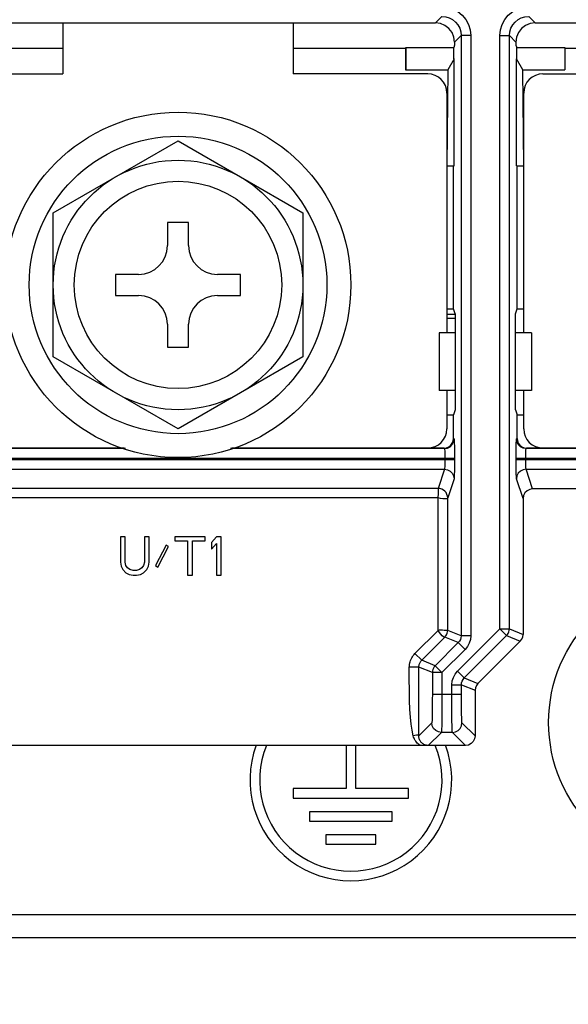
# Model space of a CAD drawing. Extents: x 29 to 410, y 35 to 287.
# Tile 32 of 46: x 268 to 278, y 98 to 116. Entities that reach past the tile are written whole.
import ezdxf

# ---------------------------------------------------------------- set-up
doc = ezdxf.new("R2010")
doc.units = 0
doc.header["$LTSCALE"] = 23.1
doc.layers.get('0').update_dxf_attribs({"linetype": 'CONTINUOUS'})
doc.layers.add('ALL_DIM', color=7, linetype='CONTINUOUS')
doc.dimstyles.get("Standard").update_dxf_attribs({"dimtxt": 2.5, "dimasz": 2.5, "dimexe": 1.25, "dimexo": 0.625, "dimtad": 1, "dimcen": 2.5, "dimazin": 3, "dimtfac": 1, "dimtmove": 0, "dimatfit": 3})

# ---------------------------------------------------------------- blocks, each defined once
blk = doc.blocks.new('_OPEN')
at = {"color": 0, "linetype": 'BYBLOCK'}
for p, q in [((0, 0), (-1, 0.25)), ((-1, -0.25), (0, 0)), ((-1, 0), (0, 0))]:
    blk.add_line(p, q, dxfattribs=at)
blk = doc.blocks.new('*D14')
at = {"layer": 'ALL_DIM', "color": 2, "linetype": 'CONTINUOUS'}
for p, q in [((237.052, 110.441), (237.052, 76.845)), ((293.692, 110.441), (293.692, 76.845)), ((237.052, 77.845), (265.372, 77.845)), ((293.692, 77.845), (265.372, 77.845))]:
    blk.add_line(p, q, dxfattribs=at)
at = {"layer": 'ALL_DIM', "color": 2, "linetype": 'CONTINUOUS', "xscale": 2, "yscale": 2, "zscale": 2, "rotation": 180}
blk.add_blockref('_OPEN', (237.052, 77.845), dxfattribs=at)
at = {"layer": 'ALL_DIM', "color": 2, "linetype": 'CONTINUOUS', "xscale": 2, "yscale": 2, "zscale": 2}
blk.add_blockref('_OPEN', (293.692, 77.845), dxfattribs=at)
blk = doc.blocks.new('*D15')
at = {"layer": 'ALL_DIM', "color": 2, "linetype": 'CONTINUOUS'}
for p, q in [((254.044, 123.893), (254.044, 83.091)), ((288.028, 123.893), (288.028, 83.091)), ((254.044, 84.091), (271.036, 84.091)), ((288.028, 84.091), (271.036, 84.091))]:
    blk.add_line(p, q, dxfattribs=at)
at = {"layer": 'ALL_DIM', "color": 2, "linetype": 'CONTINUOUS', "xscale": 2, "yscale": 2, "zscale": 2, "rotation": 180}
blk.add_blockref('_OPEN', (254.044, 84.091), dxfattribs=at)
at = {"layer": 'ALL_DIM', "color": 2, "linetype": 'CONTINUOUS', "xscale": 2, "yscale": 2, "zscale": 2}
blk.add_blockref('_OPEN', (288.028, 84.091), dxfattribs=at)
blk = doc.blocks.new('*D18')
at = {"layer": 'ALL_DIM', "color": 2, "linetype": 'CONTINUOUS'}
for p, q in [((250.15, 102.37), (250.15, 89.404)), ((280.594, 102.37), (280.594, 89.404)), ((250.15, 90.404), (265.372, 90.404)), ((280.594, 90.404), (265.372, 90.404))]:
    blk.add_line(p, q, dxfattribs=at)
at = {"layer": 'ALL_DIM', "color": 2, "linetype": 'CONTINUOUS', "xscale": 2, "yscale": 2, "zscale": 2, "rotation": 180}
blk.add_blockref('_OPEN', (250.15, 90.404), dxfattribs=at)
at = {"layer": 'ALL_DIM', "color": 2, "linetype": 'CONTINUOUS', "xscale": 2, "yscale": 2, "zscale": 2}
blk.add_blockref('_OPEN', (280.594, 90.404), dxfattribs=at)
blk = doc.blocks.new('*D33')
at = {"layer": 'ALL_DIM', "color": 2, "linetype": 'CONTINUOUS'}
for p, q in [((230.857, 103.06), (230.857, 201.911)), ((291.133, 160.959), (291.133, 201.911)), ((230.857, 200.911), (260.995, 200.911)), ((291.133, 200.911), (260.995, 200.911))]:
    blk.add_line(p, q, dxfattribs=at)
at = {"layer": 'ALL_DIM', "color": 2, "linetype": 'CONTINUOUS', "xscale": 2, "yscale": 2, "zscale": 2, "rotation": 180}
blk.add_blockref('_OPEN', (230.857, 200.911), dxfattribs=at)
at = {"layer": 'ALL_DIM', "color": 2, "linetype": 'CONTINUOUS', "xscale": 2, "yscale": 2, "zscale": 2}
blk.add_blockref('_OPEN', (291.133, 200.911), dxfattribs=at)
blk = doc.blocks.new('*D34')
at = {"layer": 'ALL_DIM', "color": 2, "linetype": 'CONTINUOUS'}
for p, q in [((230.857, 103.06), (230.857, 207.702)), ((290.234, 201.948), (290.234, 207.702)), ((230.857, 206.702), (260.545, 206.702)), ((290.234, 206.702), (260.545, 206.702)), ((290.234, 164.556), (290.234, 199.821))]:
    blk.add_line(p, q, dxfattribs=at)
at = {"layer": 'ALL_DIM', "color": 2, "linetype": 'CONTINUOUS', "xscale": 2, "yscale": 2, "zscale": 2, "rotation": 180}
blk.add_blockref('_OPEN', (230.857, 206.702), dxfattribs=at)
at = {"layer": 'ALL_DIM', "color": 2, "linetype": 'CONTINUOUS', "xscale": 2, "yscale": 2, "zscale": 2}
blk.add_blockref('_OPEN', (290.234, 206.702), dxfattribs=at)

msp = doc.modelspace()

# ---------------------------------------------------------------- linework, layer by layer
at = {"color": 7, "linetype": 'CONTINUOUS'}
for p, q in [((266.292, 116.274), (275.78, 116.274)), ((268.912, 116.274), (268.912, 115.335)), ((273.16, 116.274), (273.16, 115.335)), ((275.901, 116.394), (275.78, 116.274)), ((277.5, 116.394), (277.62, 116.274)), ((277.62, 116.274), (287.108, 116.274)), ((276.255, 116.04), (276.134, 115.92)), ((276.134, 115.92), (276.134, 115.866)), ((276.432, 116.04), (276.255, 116.04)), ((276.255, 116.04), (276.255, 104.967)), ((276.432, 116.04), (276.432, 104.967)), ((276.969, 116.04), (277.146, 116.04)), ((276.969, 105.098), (276.969, 116.04)), ((277.146, 116.04), (277.266, 115.92)), ((277.146, 105.098), (277.146, 116.04)), ((277.266, 115.92), (277.266, 115.866)), ((266.839, 115.811), (268.912, 115.811)), ((273.16, 115.811), (275.231, 115.811)), ((275.231, 115.811), (275.234, 115.82)), ((275.231, 115.811), (275.231, 115.406)), ((275.234, 115.82), (276.119, 115.82)), ((275.234, 115.82), (275.234, 115.409)), ((276.134, 115.866), (276.119, 115.82)), ((276.119, 115.609), (276.119, 115.82)), ((277.266, 115.866), (277.282, 115.82)), ((277.282, 115.82), (278.164, 115.82)), ((277.282, 115.609), (277.282, 115.82)), ((278.164, 115.82), (278.167, 115.811)), ((278.164, 115.82), (278.164, 115.409)), ((278.167, 115.811), (280.24, 115.811)), ((278.167, 115.811), (278.167, 115.406)), ((276.125, 115.609), (276.008, 115.406)), ((276.125, 113.636), (276.125, 115.609)), ((277.393, 115.406), (277.276, 115.609)), ((277.276, 113.636), (277.276, 115.609)), ((275.231, 115.406), (275.234, 115.409)), ((275.231, 115.406), (276.008, 115.406)), ((275.234, 115.409), (276.008, 115.409)), ((276.008, 115.406), (275.992, 113.636)), ((277.393, 115.409), (278.164, 115.409)), ((277.393, 115.406), (278.167, 115.406)), ((277.408, 113.636), (277.393, 115.406)), ((278.164, 115.409), (278.167, 115.406)), ((266.434, 115.335), (268.912, 115.335)), ((275.638, 115.335), (273.16, 115.335)), ((277.762, 115.335), (280.24, 115.335)), ((275.992, 114.981), (275.992, 110.556)), ((277.408, 110.556), (277.408, 114.981)), ((268.735, 112.77), (271.036, 114.098)), ((271.036, 114.098), (273.337, 112.77)), ((275.992, 113.636), (276.125, 113.636)), ((276.116, 111.003), (276.116, 113.636)), ((277.276, 113.636), (277.408, 113.636)), ((277.285, 111.003), (277.285, 113.636)), ((268.735, 110.113), (268.735, 112.77)), ((273.337, 112.77), (273.337, 110.113)), ((271.231, 112.592), (270.841, 112.592)), ((270.841, 112.592), (270.841, 112.167)), ((271.231, 112.167), (271.231, 112.592)), ((270.31, 111.636), (269.886, 111.636)), ((269.886, 111.636), (269.886, 111.247)), ((272.187, 111.636), (271.762, 111.636)), ((272.187, 111.247), (272.187, 111.636)), ((269.886, 111.247), (270.31, 111.247)), ((271.762, 111.247), (272.187, 111.247)), ((275.992, 111.003), (276.116, 111.003)), ((276.146, 110.91), (276.116, 111.003)), ((277.254, 110.91), (277.285, 111.003)), ((277.285, 111.003), (277.408, 111.003)), ((275.992, 110.899), (276.146, 110.899)), ((275.992, 110.828), (276.146, 110.828)), ((276.146, 110.91), (276.146, 109.14)), ((277.254, 109.14), (277.254, 110.91)), ((270.841, 110.716), (270.841, 110.291)), ((271.231, 110.291), (271.231, 110.716)), ((276.146, 110.556), (275.851, 110.556)), ((275.851, 110.556), (275.851, 109.494)), ((277.55, 110.556), (277.254, 110.556)), ((277.55, 110.556), (277.55, 109.494)), ((270.841, 110.291), (271.231, 110.291)), ((271.036, 108.784), (268.735, 110.113)), ((273.337, 110.113), (271.036, 108.784)), ((276.146, 109.494), (275.851, 109.494)), ((275.992, 109.494), (275.992, 108.786)), ((277.55, 109.494), (277.254, 109.494)), ((277.408, 108.786), (277.408, 109.494)), ((275.992, 109.047), (276.116, 109.047)), ((276.146, 109.14), (276.116, 109.047)), ((276.116, 108.609), (276.116, 109.047)), ((277.254, 109.14), (277.285, 109.047)), ((277.285, 109.047), (277.408, 109.047)), ((277.285, 108.609), (277.285, 109.047)), ((276.116, 108.609), (276.125, 108.6)), ((277.275, 108.6), (277.285, 108.609)), ((270.069, 108.423), (266.124, 108.423)), ((270.046, 108.432), (266.134, 108.432)), ((275.948, 108.423), (272.003, 108.423)), ((275.939, 108.432), (272.026, 108.432)), ((275.939, 108.432), (275.948, 108.423)), ((277.452, 108.423), (277.462, 108.432)), ((281.397, 108.423), (277.452, 108.423)), ((281.374, 108.432), (277.462, 108.432)), ((265.941, 108.246), (276.131, 108.246)), ((265.941, 108.218), (276.131, 108.218)), ((275.954, 108.246), (275.954, 108.218)), ((276.131, 108.246), (276.131, 108.218)), ((277.269, 108.246), (287.459, 108.246)), ((277.269, 108.218), (277.269, 108.246)), ((277.269, 108.218), (287.459, 108.218)), ((277.446, 108.218), (277.446, 108.246)), ((266.124, 108.041), (275.948, 108.041)), ((275.948, 108.041), (275.83, 107.688)), ((277.452, 108.041), (287.276, 108.041)), ((277.573, 107.679), (277.452, 108.041)), ((276.125, 107.864), (276.007, 107.511)), ((277.396, 107.502), (277.275, 107.864)), ((275.83, 107.688), (266.242, 107.688)), ((284.223, 107.679), (277.573, 107.679)), ((275.83, 107.511), (266.242, 107.511)), ((275.83, 105.069), (275.83, 107.511)), ((276.007, 105.069), (276.007, 107.511)), ((277.396, 107.502), (277.396, 104.995)), ((270.063, 106.794), (269.974, 106.794)), ((269.974, 106.794), (269.974, 106.327)), ((270.063, 106.327), (270.063, 106.794)), ((270.505, 106.794), (270.417, 106.794)), ((270.417, 106.794), (270.417, 106.327)), ((270.505, 106.327), (270.505, 106.794)), ((270.815, 106.643), (270.623, 106.267)), ((270.859, 106.613), (270.815, 106.643)), ((271.538, 106.794), (270.977, 106.794)), ((270.977, 106.794), (270.977, 106.718)), ((270.977, 106.718), (271.213, 106.718)), ((271.213, 106.718), (271.213, 106.086)), ((271.302, 106.718), (271.538, 106.718)), ((271.302, 106.086), (271.302, 106.718)), ((271.538, 106.718), (271.538, 106.794)), ((271.744, 106.794), (271.656, 106.688)), ((271.656, 106.688), (271.656, 106.568)), ((271.656, 106.568), (271.744, 106.673)), ((271.833, 106.794), (271.744, 106.794)), ((271.744, 106.673), (271.744, 106.086)), ((271.833, 106.086), (271.833, 106.794)), ((270.667, 106.236), (270.859, 106.613)), ((269.974, 106.327), (269.989, 106.251)), ((270.077, 106.267), (270.063, 106.327)), ((270.107, 106.221), (270.077, 106.267)), ((270.402, 106.267), (270.372, 106.221)), ((270.417, 106.327), (270.402, 106.267)), ((270.49, 106.251), (270.505, 106.327)), ((270.623, 106.267), (270.667, 106.236)), ((269.989, 106.251), (270.018, 106.191)), ((270.018, 106.191), (270.077, 106.131)), ((270.077, 106.131), (270.136, 106.101)), ((270.151, 106.191), (270.107, 106.221)), ((270.136, 106.101), (270.21, 106.086)), ((270.21, 106.176), (270.151, 106.191)), ((270.269, 106.176), (270.21, 106.176)), ((270.21, 106.086), (270.269, 106.086)), ((270.328, 106.191), (270.269, 106.176)), ((270.269, 106.086), (270.343, 106.101)), ((270.372, 106.221), (270.328, 106.191)), ((270.343, 106.101), (270.402, 106.131)), ((270.402, 106.131), (270.461, 106.191)), ((270.461, 106.191), (270.49, 106.251)), ((271.213, 106.086), (271.302, 106.086)), ((271.744, 106.086), (271.833, 106.086)), ((275.403, 104.642), (275.83, 105.069)), ((276.255, 104.967), (276.007, 105.069)), ((276.187, 104.317), (276.969, 105.098)), ((276.969, 105.098), (277.146, 105.098)), ((276.969, 105.098), (277.094, 104.973)), ((277.146, 105.098), (277.396, 104.995)), ((275.528, 104.517), (275.956, 104.944)), ((276.203, 104.842), (275.775, 104.414)), ((276.203, 104.842), (275.956, 104.944)), ((276.328, 104.717), (276.203, 104.842)), ((276.432, 104.967), (276.255, 104.967)), ((276.313, 104.192), (277.094, 104.973)), ((277.344, 104.87), (276.563, 104.088)), ((277.094, 104.973), (277.344, 104.87)), ((275.528, 104.517), (275.403, 104.642)), ((276.328, 104.717), (275.901, 104.289)), ((275.775, 104.414), (275.528, 104.517)), ((275.476, 104.392), (275.299, 104.392)), ((275.724, 104.289), (275.476, 104.392)), ((275.476, 104.171), (275.476, 104.392)), ((275.901, 104.289), (275.724, 104.289)), ((275.724, 104.289), (275.724, 103.894)), ((275.901, 104.289), (275.775, 104.414)), ((275.901, 104.289), (275.901, 103.894)), ((276.187, 104.317), (276.313, 104.192)), ((276.313, 104.192), (276.563, 104.088)), ((275.724, 103.894), (276.261, 103.894)), ((276.084, 104.067), (276.261, 104.067)), ((276.084, 103.894), (276.084, 104.067)), ((276.261, 104.067), (276.511, 103.963)), ((276.261, 103.894), (276.261, 104.067)), ((276.511, 103.963), (276.511, 103.122)), ((275.715, 103.363), (275.475, 103.124)), ((276.511, 103.122), (276.27, 103.363)), ((275.892, 103.186), (275.65, 102.945)), ((276.093, 103.186), (275.892, 103.186)), ((276.334, 102.945), (276.093, 103.186)), ((275.619, 102.945), (264.322, 102.945)), ((274.134, 102.945), (274.134, 102.149)), ((274.311, 102.149), (274.311, 102.945)), ((275.65, 102.945), (275.619, 102.945)), ((276.334, 102.945), (275.65, 102.945)), ((274.134, 102.149), (273.16, 102.149)), ((273.16, 102.149), (273.16, 101.972)), ((275.284, 102.149), (274.311, 102.149)), ((275.284, 101.972), (275.284, 102.149)), ((273.16, 101.972), (275.284, 101.972)), ((274.983, 101.724), (273.461, 101.724)), ((273.461, 101.724), (273.461, 101.547)), ((274.983, 101.547), (274.983, 101.724)), ((273.461, 101.547), (274.983, 101.547)), ((274.682, 101.299), (273.762, 101.299)), ((273.762, 101.299), (273.762, 101.122)), ((274.682, 101.122), (274.682, 101.299)), ((273.762, 101.122), (274.682, 101.122)), ((247.318, 99.83), (283.426, 99.83))]:
    msp.add_line(p, q, dxfattribs=at)
at = {"color": 3, "linetype": 'CONTINUOUS'}
msp.add_line((233.512, 99.405), (297.232, 99.405), dxfattribs=at)
at = {"color": 7, "linetype": 'CONTINUOUS'}
for points in [[(275.901, 116.571), (276.005, 116.561), (276.104, 116.531), (276.196, 116.482), (276.276, 116.416), (276.342, 116.335), (276.391, 116.244), (276.421, 116.144), (276.432, 116.04)], [(276.969, 116.04), (276.979, 116.144), (277.009, 116.244), (277.058, 116.335), (277.124, 116.416), (277.205, 116.482), (277.296, 116.531), (277.396, 116.561), (277.5, 116.571)], [(276.134, 115.92), (276.122, 116.011), (276.087, 116.097), (276.03, 116.17), (275.957, 116.226), (275.872, 116.262), (275.78, 116.274)], [(275.901, 116.394), (275.97, 116.387), (276.036, 116.367), (276.097, 116.335), (276.151, 116.291), (276.195, 116.237), (276.228, 116.176), (276.248, 116.109), (276.255, 116.04)], [(277.146, 116.04), (277.153, 116.109), (277.173, 116.176), (277.205, 116.237), (277.249, 116.291), (277.303, 116.335), (277.364, 116.367), (277.43, 116.387), (277.5, 116.394)], [(277.62, 116.274), (277.529, 116.262), (277.443, 116.226), (277.37, 116.17), (277.314, 116.097), (277.278, 116.011), (277.266, 115.92)], [(275.939, 108.432), (275.984, 108.438), (276.027, 108.456), (276.064, 108.484), (276.092, 108.521), (276.11, 108.563), (276.116, 108.609)], [(275.948, 108.423), (276.003, 108.432), (276.052, 108.457), (276.091, 108.496), (276.116, 108.545), (276.125, 108.6)], [(276.125, 108.6), (276.126, 108.59), (276.128, 108.563), (276.129, 108.52), (276.13, 108.465), (276.13, 108.398), (276.131, 108.324), (276.131, 108.246)], [(277.269, 108.246), (277.27, 108.324), (277.27, 108.398), (277.271, 108.465), (277.272, 108.52), (277.273, 108.563), (277.274, 108.59), (277.275, 108.6)], [(277.452, 108.423), (277.398, 108.432), (277.348, 108.457), (277.309, 108.496), (277.284, 108.545), (277.275, 108.6)], [(277.285, 108.609), (277.291, 108.563), (277.309, 108.521), (277.337, 108.484), (277.373, 108.456), (277.416, 108.438), (277.462, 108.432)], [(275.948, 108.423), (275.949, 108.418), (275.951, 108.404), (275.952, 108.383), (275.953, 108.355), (275.953, 108.322), (275.954, 108.285), (275.954, 108.246)], [(277.446, 108.246), (277.447, 108.285), (277.447, 108.322), (277.448, 108.355), (277.449, 108.383), (277.45, 108.404), (277.451, 108.418), (277.452, 108.423)], [(275.954, 108.218), (275.954, 108.18), (275.953, 108.143), (275.953, 108.111), (275.952, 108.083), (275.951, 108.061), (275.949, 108.047), (275.948, 108.041)], [(276.131, 108.218), (276.131, 108.142), (276.13, 108.069), (276.13, 108.003), (276.129, 107.948), (276.128, 107.905), (276.126, 107.877), (276.125, 107.864)], [(277.275, 107.864), (277.274, 107.877), (277.273, 107.905), (277.272, 107.948), (277.271, 108.003), (277.27, 108.069), (277.27, 108.142), (277.269, 108.218)], [(277.452, 108.041), (277.451, 108.047), (277.45, 108.061), (277.449, 108.083), (277.448, 108.111), (277.447, 108.143), (277.447, 108.18), (277.446, 108.218)], [(275.948, 108.041), (276.003, 108.032), (276.052, 108.007), (276.091, 107.968), (276.116, 107.919), (276.125, 107.864)], [(277.452, 108.041), (277.398, 108.032), (277.348, 108.007), (277.309, 107.968), (277.284, 107.919), (277.275, 107.864)], [(275.83, 107.688), (275.83, 107.603), (275.829, 107.568), (275.828, 107.536), (275.83, 107.511)], [(276.007, 107.511), (276.004, 107.545), (275.994, 107.578), (275.977, 107.609), (275.955, 107.636), (275.929, 107.658), (275.898, 107.674), (275.865, 107.684), (275.83, 107.688)], [(277.573, 107.679), (277.518, 107.67), (277.469, 107.645), (277.43, 107.606), (277.405, 107.556), (277.396, 107.502)], [(276.007, 107.511), (276, 107.502), (275.982, 107.496), (275.953, 107.493), (275.916, 107.494), (275.874, 107.5), (275.83, 107.511)], [(276.007, 105.069), (275.941, 105.069), (275.911, 105.07), (275.88, 105.071), (275.852, 105.071), (275.83, 105.069)], [(275.956, 104.944), (275.944, 104.943), (275.927, 104.952), (275.904, 104.97), (275.879, 104.997), (275.853, 105.031), (275.83, 105.069)], [(275.956, 104.944), (275.974, 104.965), (275.988, 104.989), (275.999, 105.015), (276.005, 105.042), (276.007, 105.069)], [(277.094, 104.973), (277.11, 104.991), (277.124, 105.013), (277.135, 105.039), (277.143, 105.067), (277.146, 105.098)], [(277.344, 104.87), (277.372, 104.906), (277.39, 104.949), (277.396, 104.995)], [(276.255, 104.967), (276.251, 104.932), (276.241, 104.899), (276.225, 104.868), (276.203, 104.842)], [(276.432, 104.967), (276.425, 104.898), (276.405, 104.831), (276.372, 104.77), (276.328, 104.717)], [(275.299, 104.392), (275.3, 104.417), (275.303, 104.442), (275.307, 104.467), (275.314, 104.491), (275.322, 104.515), (275.331, 104.539), (275.343, 104.561), (275.356, 104.583), (275.37, 104.604), (275.386, 104.623), (275.403, 104.642)], [(275.476, 104.392), (275.477, 104.404), (275.478, 104.417), (275.48, 104.429), (275.484, 104.441), (275.488, 104.453), (275.492, 104.465), (275.498, 104.476), (275.504, 104.487), (275.512, 104.498), (275.52, 104.507), (275.528, 104.517)], [(275.372, 103.124), (275.351, 103.225), (275.333, 103.337), (275.319, 103.465), (275.308, 103.611), (275.302, 103.778), (275.3, 103.966), (275.299, 104.171), (275.299, 104.392)], [(275.775, 104.414), (275.76, 104.396), (275.745, 104.374), (275.734, 104.349), (275.726, 104.32), (275.724, 104.289)], [(276.084, 104.067), (276.091, 104.136), (276.111, 104.202), (276.143, 104.263), (276.187, 104.317)], [(275.475, 103.124), (275.475, 103.225), (275.476, 103.337), (275.476, 103.465), (275.476, 103.611), (275.476, 103.778), (275.476, 104.171)], [(276.261, 104.067), (276.264, 104.101), (276.274, 104.134), (276.291, 104.165), (276.313, 104.192)], [(276.563, 104.088), (276.535, 104.052), (276.517, 104.009), (276.511, 103.963)], [(275.724, 103.894), (275.723, 103.792), (275.723, 103.693), (275.722, 103.602), (275.721, 103.522), (275.72, 103.456), (275.718, 103.406), (275.716, 103.375), (275.715, 103.363)], [(275.901, 103.894), (275.9, 103.758), (275.9, 103.626), (275.899, 103.505), (275.898, 103.398), (275.897, 103.31), (275.895, 103.244), (275.893, 103.202), (275.892, 103.186)], [(276.093, 103.186), (276.091, 103.202), (276.089, 103.244), (276.088, 103.31), (276.086, 103.398), (276.085, 103.505), (276.084, 103.626), (276.084, 103.758), (276.084, 103.894)], [(276.27, 103.363), (276.268, 103.375), (276.266, 103.406), (276.265, 103.456), (276.263, 103.522), (276.262, 103.602), (276.261, 103.693), (276.261, 103.792), (276.261, 103.894)], [(275.892, 103.186), (275.837, 103.195), (275.787, 103.22), (275.748, 103.259), (275.723, 103.309), (275.715, 103.363)], [(276.093, 103.186), (276.148, 103.195), (276.197, 103.22), (276.236, 103.259), (276.261, 103.309), (276.27, 103.363)], [(275.475, 103.124), (275.47, 103.13), (275.455, 103.133), (275.432, 103.133), (275.403, 103.13), (275.372, 103.124)], [(275.513, 102.945), (275.495, 102.954), (275.477, 102.964), (275.46, 102.976), (275.445, 102.99), (275.43, 103.006), (275.417, 103.022), (275.406, 103.04), (275.396, 103.059), (275.387, 103.079), (275.379, 103.101), (275.372, 103.124)], [(275.544, 102.982), (275.532, 102.992), (275.521, 103.003), (275.512, 103.015), (275.503, 103.027), (275.496, 103.04), (275.489, 103.053), (275.484, 103.066), (275.48, 103.08), (275.477, 103.094), (275.476, 103.109), (275.475, 103.124)], [(276.511, 103.122), (276.502, 103.068), (276.477, 103.018), (276.438, 102.979), (276.389, 102.954), (276.334, 102.945)], [(275.65, 102.945), (275.633, 102.946), (275.616, 102.949), (275.6, 102.953), (275.584, 102.959), (275.57, 102.965), (275.556, 102.973), (275.544, 102.982)]]:
    msp.add_lwpolyline(points, dxfattribs=at)
for centre, radius in [((271.036, 111.441), 3.186), ((271.036, 111.441), 2.744), ((271.036, 111.441), 2.301), ((271.036, 111.441), 1.912), ((280.594, 103.37), 2.726)]:
    msp.add_circle(centre, radius, dxfattribs=at)
for centre, radius, start, end in [((275.638, 114.981), 0.354, 0, 90), ((277.762, 114.981), 0.354, 90, 180), ((270.31, 112.167), 0.531, 270, 360), ((271.762, 112.167), 0.531, 180, 270), ((270.31, 110.716), 0.531, 0, 90), ((271.762, 110.716), 0.531, 90, 180), ((275.638, 108.786), 0.354, 270, 360), ((277.762, 108.786), 0.354, 180, 270), ((274.222, 102.308), 1.859, 159.8486, 20.1514), ((274.222, 102.308), 1.681, 157.6696, 22.3304)]:
    msp.add_arc(centre, radius, start, end, dxfattribs=at)

# ---------------------------------------------------------------- dimensions: what is measured, and where the dimension line sits
at = {"layer": 'ALL_DIM', "color": 2, "linetype": 'CONTINUOUS'}
for base, p1, p2, picture, middle in [((230.857, 206.702), (290.234, 164.556), (230.857, 103.06), '*D34', (256.63, 207.402)), ((230.857, 200.911), (291.133, 160.959), (230.857, 103.06), '*D33', (255.946, 201.611)), ((254.044, 84.091), (288.028, 123.893), (254.044, 123.893), '*D15', (260.418, 84.791))]:
    dim = msp.add_linear_dim(base=base, p1=p1, p2=p2, angle=180, dimstyle='Standard', dxfattribs=at)
    dim.commit()
    dim.dimension.update_dxf_attribs({"geometry": picture, "text_midpoint": middle, "dimtype": 128})
for base, p1, p2, picture, middle in [((293.692, 77.845), (237.052, 110.441), (293.692, 110.441), '*D14', (253.701, 78.545)), ((280.594, 90.404), (250.15, 102.37), (280.594, 102.37), '*D18', (262.025, 91.104))]:
    dim = msp.add_linear_dim(base=base, p1=p1, p2=p2, dimstyle='Standard', dxfattribs=at)
    dim.commit()
    dim.dimension.update_dxf_attribs({"geometry": picture, "text_midpoint": middle, "dimtype": 128})

doc.saveas('drawing.dxf')
